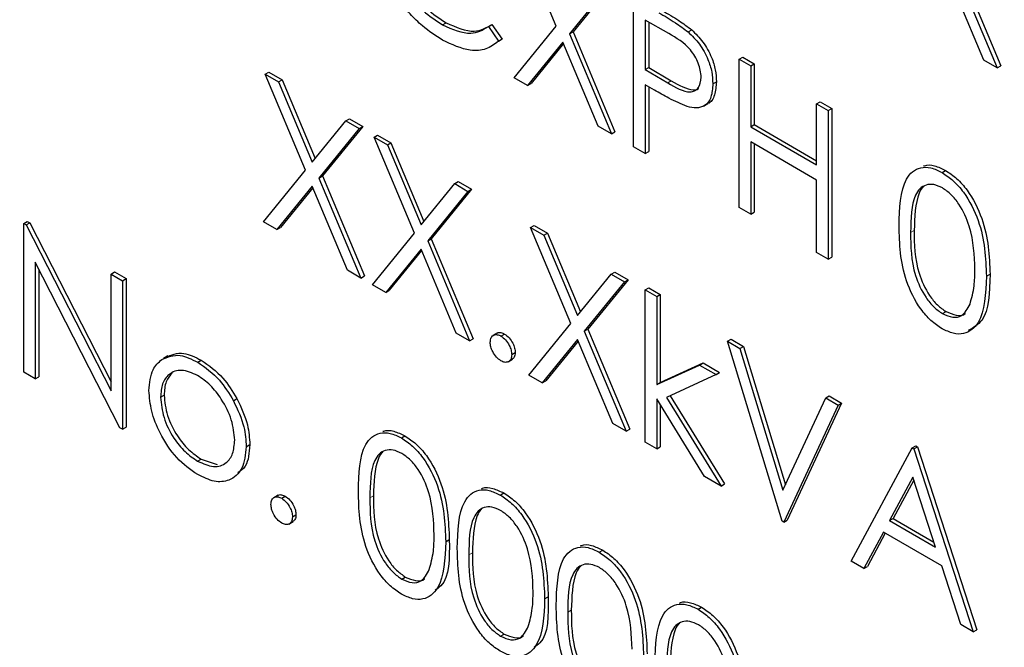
# Paper-space layout 'Blatt4' of a CAD drawing. Header units: millimetres. Extents: x 5 to 418, y 2 to 292.
# Tile 25 of 75: x 91.41 to 95.31, y 195.21 to 197.69. Entities that reach past the tile are written whole.
import ezdxf

# ---------------------------------------------------------------- set-up
doc = ezdxf.new("R2010")
doc.units = ezdxf.units.MM

psp = doc.layouts.new('Blatt4')

# ---------------------------------------------------------------- linework, layer by layer
at = {"color": 7, "linetype": 'Continuous', "lineweight": 25}
for p, q in [((93.5378, 197.6648), (93.3781, 198.045)), ((95.1179, 197.8958), (95.284, 197.5)), ((95.132, 197.9039), (95.2982, 197.5082)), ((95.2313, 197.5305), (95.0915, 197.8635)), ((93.7502, 197.8303), (93.5905, 197.6343)), ((93.7643, 197.8384), (93.6047, 197.6425)), ((93.8448, 197.1877), (93.8448, 197.7756)), ((93.0878, 197.67), (93.1019, 197.6781)), ((93.2696, 197.663), (93.2837, 197.6712)), ((93.2696, 197.663), (93.3096, 197.6049)), ((93.2837, 197.6712), (93.3237, 197.6131)), ((93.3716, 197.4609), (93.5378, 197.6648)), ((93.9836, 197.6352), (93.8905, 197.689)), ((93.8905, 197.689), (93.8905, 197.493)), ((93.9046, 197.6808), (93.9046, 197.5012)), ((93.3237, 197.6131), (93.3093, 197.6044)), ((93.3096, 197.6049), (93.3237, 197.6131)), ((93.5905, 197.6343), (93.6047, 197.6425)), ((93.5905, 197.6343), (93.7567, 197.2386)), ((93.6047, 197.6425), (93.7708, 197.2468)), ((94.0606, 197.6422), (94.0747, 197.6504)), ((93.5641, 197.602), (93.4243, 197.4305)), ((93.5667, 197.596), (93.4385, 197.4386)), ((93.704, 197.269), (93.5641, 197.602)), ((94.2625, 197.5345), (94.2767, 197.5426)), ((94.2625, 197.5345), (94.3082, 197.5081)), ((94.2625, 196.9466), (94.2625, 197.5345)), ((94.2767, 197.5426), (94.3224, 197.5163)), ((93.8905, 197.493), (93.9046, 197.5012)), ((93.9046, 197.5012), (93.9938, 197.4484)), ((94.3082, 197.5081), (94.3224, 197.5163)), ((94.3082, 197.5081), (94.3082, 197.2669)), ((94.3224, 197.5163), (94.3224, 197.2751)), ((95.284, 197.5), (95.2313, 197.5305)), ((95.284, 197.5), (95.2982, 197.5082)), ((92.386, 197.4746), (92.4001, 197.4828)), ((92.386, 197.4746), (92.4387, 197.4442)), ((92.5457, 197.0944), (92.386, 197.4746)), ((92.4001, 197.4828), (92.4529, 197.4524)), ((93.4243, 197.4305), (93.3716, 197.4609)), ((93.8905, 197.493), (93.9796, 197.4402)), ((92.4387, 197.4442), (92.4529, 197.4524)), ((92.4387, 197.4442), (92.572, 197.1268)), ((92.4529, 197.4524), (92.5836, 197.141)), ((93.4243, 197.4305), (93.4385, 197.4386)), ((93.9269, 197.4117), (93.8905, 197.4327)), ((93.8905, 197.4327), (93.8905, 197.1613)), ((93.9046, 197.4245), (93.9046, 197.1695)), ((94.1581, 197.4371), (94.1722, 197.4452)), ((94.1208, 197.3481), (94.1385, 197.3583)), ((94.5693, 197.3574), (94.5835, 197.3655)), ((94.5693, 197.3574), (94.615, 197.331)), ((94.5693, 197.1162), (94.5693, 197.3574)), ((94.5835, 197.3655), (94.6291, 197.3392)), ((94.615, 197.331), (94.6291, 197.3392)), ((94.6291, 197.3392), (94.6291, 196.7513)), ((94.615, 197.331), (94.615, 196.7431)), ((92.572, 197.1268), (92.7053, 197.2903)), ((92.7722, 197.268), (92.6126, 197.0721)), ((92.7053, 197.2903), (92.7194, 197.2985)), ((92.7053, 197.2903), (92.758, 197.2599)), ((92.7194, 197.2985), (92.7722, 197.268)), ((92.758, 197.2599), (92.7722, 197.268)), ((93.7567, 197.2386), (93.704, 197.269)), ((94.3082, 197.2669), (94.3224, 197.2751)), ((94.3082, 197.2669), (94.5693, 197.1162)), ((94.3224, 197.2751), (94.5693, 197.1325)), ((92.758, 197.2599), (92.5984, 197.0639)), ((92.8168, 197.2259), (92.8309, 197.2341)), ((92.8168, 197.2259), (92.8695, 197.1955)), ((92.9765, 196.8457), (92.8168, 197.2259)), ((92.8309, 197.2341), (92.8836, 197.2037)), ((93.7567, 197.2386), (93.7708, 197.2468)), ((92.8695, 197.1955), (92.8836, 197.2037)), ((92.8695, 197.1955), (93.0028, 196.8781)), ((92.8836, 197.2037), (93.0144, 196.8923)), ((93.8905, 197.1613), (93.8448, 197.1877)), ((94.5693, 197.0559), (94.3082, 197.2066)), ((94.3082, 197.2066), (94.3082, 196.9202)), ((94.3224, 197.1984), (94.3224, 196.9284)), ((93.8905, 197.1613), (93.9046, 197.1695)), ((92.3795, 196.8905), (92.5457, 197.0944)), ((92.5984, 197.0639), (92.6126, 197.0721)), ((92.6126, 197.0721), (92.7787, 196.6763)), ((95.0659, 197.0858), (95.08, 197.094)), ((92.572, 197.0316), (92.4322, 196.8601)), ((92.7118, 196.6986), (92.572, 197.0316)), ((92.5984, 197.0639), (92.7646, 196.6682)), ((93.0028, 196.8781), (93.1361, 197.0416)), ((93.1361, 197.0416), (93.1502, 197.0498)), ((93.1361, 197.0416), (93.1888, 197.0112)), ((93.1502, 197.0498), (93.203, 197.0193)), ((94.5693, 196.7695), (94.5693, 197.0559)), ((92.5746, 197.0255), (92.4463, 196.8682)), ((93.1888, 197.0112), (93.0292, 196.8152)), ((93.203, 197.0193), (93.0434, 196.8234)), ((93.1888, 197.0112), (93.203, 197.0193)), ((94.3082, 196.9202), (94.2625, 196.9466)), ((94.3082, 196.9202), (94.3224, 196.9284)), ((91.4298, 196.8835), (91.4439, 196.8917)), ((91.4298, 196.2956), (91.4298, 196.8835)), ((91.4298, 196.8835), (91.4393, 196.878)), ((91.4393, 196.878), (91.4535, 196.8861)), ((91.4393, 196.878), (91.7757, 196.2211)), ((91.4439, 196.8917), (91.4535, 196.8861)), ((91.4535, 196.8861), (91.7757, 196.2569)), ((92.4322, 196.8601), (92.3795, 196.8905)), ((93.4369, 196.868), (93.451, 196.8761)), ((93.451, 196.8761), (93.5037, 196.8457)), ((92.4322, 196.8601), (92.4463, 196.8682)), ((92.8102, 196.6418), (92.9765, 196.8457)), ((93.4369, 196.868), (93.4896, 196.8375)), ((93.5966, 196.4877), (93.4369, 196.868)), ((93.4896, 196.8375), (93.5037, 196.8457)), ((93.4896, 196.8375), (93.6229, 196.5201)), ((93.5037, 196.8457), (93.6345, 196.5343)), ((93.0292, 196.8152), (93.0434, 196.8234)), ((93.0292, 196.8152), (93.1953, 196.4195)), ((93.0434, 196.8234), (93.2095, 196.4277)), ((93.0028, 196.7829), (92.863, 196.6114)), ((93.0053, 196.7768), (92.8771, 196.6195)), ((93.1426, 196.4499), (93.0028, 196.7829)), ((94.615, 196.7431), (94.5693, 196.7695)), ((91.811, 196.0755), (91.4754, 196.7309)), ((91.4754, 196.7309), (91.4754, 196.2692)), ((94.615, 196.7431), (94.6291, 196.7513)), ((91.4896, 196.7032), (91.4896, 196.2774)), ((91.7757, 196.6838), (91.7898, 196.692)), ((91.7757, 196.6838), (91.8214, 196.6574)), ((91.7757, 196.2211), (91.7757, 196.6838)), ((91.7898, 196.692), (91.8355, 196.6656)), ((92.7646, 196.6682), (92.7118, 196.6986)), ((93.6229, 196.5201), (93.7562, 196.6836)), ((93.7562, 196.6836), (93.7703, 196.6918)), ((93.7562, 196.6836), (93.8089, 196.6532)), ((93.7703, 196.6918), (93.823, 196.6614)), ((95.2416, 196.6751), (95.2558, 196.6832)), ((91.8214, 196.6574), (91.8355, 196.6656)), ((91.8214, 196.6574), (91.8214, 196.0695)), ((91.8355, 196.6656), (91.8355, 196.0777)), ((92.7646, 196.6682), (92.7787, 196.6763)), ((92.863, 196.6114), (92.8102, 196.6418)), ((93.8089, 196.6532), (93.6493, 196.4573)), ((93.823, 196.6614), (93.6634, 196.4654)), ((93.8089, 196.6532), (93.823, 196.6614)), ((92.863, 196.6114), (92.8771, 196.6195)), ((93.8905, 196.6212), (93.9046, 196.6293)), ((93.8905, 196.6212), (93.9362, 196.5948)), ((93.8905, 196.0182), (93.8905, 196.6212)), ((93.9046, 196.6293), (93.9503, 196.603)), ((93.9362, 196.5948), (93.9503, 196.603)), ((93.9503, 196.603), (93.9503, 196.2544)), ((93.9362, 196.5948), (93.9362, 196.2462)), ((95.0674, 196.5271), (95.0816, 196.5353)), ((93.4303, 196.2838), (93.5966, 196.4877)), ((93.1953, 196.4195), (93.1426, 196.4499)), ((93.3053, 196.4506), (93.2876, 196.4404)), ((93.3194, 196.4383), (93.3335, 196.4465)), ((93.6493, 196.4573), (93.6634, 196.4654)), ((93.6493, 196.4573), (93.8154, 196.0615)), ((93.6634, 196.4654), (93.8296, 196.0697)), ((93.1953, 196.4195), (93.2095, 196.4277)), ((93.6229, 196.4249), (93.4831, 196.2534)), ((93.6254, 196.4189), (93.4972, 196.2616)), ((93.7627, 196.092), (93.6229, 196.4249)), ((94.2168, 196.4177), (94.231, 196.4259)), ((94.2168, 196.4177), (94.2658, 196.3894)), ((94.4322, 195.7054), (94.2168, 196.4177)), ((94.231, 196.4259), (94.2799, 196.3976)), ((93.3618, 196.3649), (93.3759, 196.373)), ((94.2658, 196.3894), (94.2799, 196.3976)), ((94.2658, 196.3894), (94.4355, 195.8282)), ((94.2799, 196.3976), (94.4456, 195.8498)), ((92.001, 196.3601), (91.9833, 196.3498)), ((92.1186, 196.3351), (92.1327, 196.3433)), ((93.3474, 196.3363), (93.3651, 196.3465)), ((93.9503, 196.2544), (94.1196, 196.3319)), ((94.1055, 196.3237), (94.1196, 196.3319)), ((94.1196, 196.3319), (94.1853, 196.294)), ((91.4754, 196.2692), (91.4298, 196.2956)), ((93.9362, 196.2462), (94.1055, 196.3237)), ((94.1055, 196.3237), (94.1712, 196.2858)), ((94.1712, 196.2858), (94.1853, 196.294)), ((91.4754, 196.2692), (91.4896, 196.2774)), ((93.4831, 196.2534), (93.4303, 196.2838)), ((93.4831, 196.2534), (93.4972, 196.2616)), ((93.9362, 196.2462), (93.9503, 196.2544)), ((94.1712, 196.2858), (93.9747, 196.1957)), ((91.9715, 196.1961), (91.9857, 196.2043)), ((92.2599, 196.1827), (92.2741, 196.1909)), ((94.1252, 195.8827), (93.9362, 196.1898)), ((93.9362, 196.1898), (93.9362, 195.9918)), ((93.9747, 196.1957), (94.1907, 195.8449)), ((93.9897, 196.2025), (94.2049, 195.853)), ((94.4355, 195.8282), (94.6052, 196.1935)), ((94.6683, 196.1734), (94.4529, 195.7098)), ((94.6052, 196.1935), (94.6194, 196.2017)), ((94.6052, 196.1935), (94.6542, 196.1652)), ((94.6194, 196.2017), (94.6683, 196.1734)), ((94.6542, 196.1652), (94.6683, 196.1734)), ((93.9503, 196.1668), (93.9503, 196)), ((94.6542, 196.1652), (94.4388, 195.7017)), ((93.8154, 196.0615), (93.7627, 196.092)), ((91.8214, 196.0695), (91.811, 196.0755)), ((91.8214, 196.0695), (91.8355, 196.0777)), ((93.8154, 196.0615), (93.8296, 196.0697)), ((92.925, 196.0354), (92.9391, 196.0436)), ((93.9362, 195.9918), (93.8905, 196.0182)), ((92.3109, 196.0005), (92.3251, 196.0087)), ((93.9362, 195.9918), (93.9503, 196)), ((94.7064, 195.5472), (94.9479, 195.9957)), ((94.9479, 195.9957), (94.962, 196.0038)), ((94.9479, 195.9957), (94.9544, 195.9919)), ((94.9544, 195.9919), (94.9686, 196.0001)), ((94.9544, 195.9919), (95.1894, 195.2684)), ((94.962, 196.0038), (94.9686, 196.0001)), ((94.9686, 196.0001), (95.2035, 195.2765)), ((92.1184, 195.9433), (92.1325, 195.9514)), ((92.1325, 195.9514), (92.1952, 195.9304)), ((94.1907, 195.8449), (94.1252, 195.8827)), ((94.9506, 195.8795), (94.8584, 195.7081)), ((94.9543, 195.8682), (94.8726, 195.7163)), ((95.0404, 195.6031), (94.9506, 195.8795)), ((94.1907, 195.8449), (94.2049, 195.853)), ((92.4372, 195.8086), (92.4195, 195.7984)), ((92.4513, 195.7963), (92.4654, 195.8045)), ((93.3166, 195.8093), (93.3308, 195.8175)), ((92.4793, 195.6943), (92.4969, 195.7045)), ((92.4937, 195.7228), (92.5078, 195.731)), ((94.4388, 195.7017), (94.4322, 195.7054)), ((94.4388, 195.7017), (94.4529, 195.7098)), ((94.8584, 195.7081), (94.8726, 195.7163)), ((94.8584, 195.7081), (95.0404, 195.6031)), ((94.8726, 195.7163), (95.0339, 195.6232)), ((93.1007, 195.6247), (93.1148, 195.6328)), ((94.8337, 195.6621), (94.7563, 195.5184)), ((94.8411, 195.6578), (94.7704, 195.5266)), ((95.0645, 195.5289), (94.8337, 195.6621)), ((93.7082, 195.5832), (93.7224, 195.5914)), ((94.7563, 195.5184), (94.7064, 195.5472)), ((94.7563, 195.5184), (94.7704, 195.5266)), ((95.1397, 195.297), (95.0645, 195.5289)), ((92.9265, 195.4767), (92.9407, 195.4849)), ((93.4923, 195.3986), (93.5065, 195.4068)), ((94.0999, 195.3571), (94.114, 195.3653)), ((95.1894, 195.2684), (95.1397, 195.297)), ((95.1894, 195.2684), (95.2035, 195.2765)), ((93.3181, 195.2507), (93.3323, 195.2588))]:
    psp.add_line(p, q, dxfattribs=at)
at = {"color": 7, "linetype": 'Continuous', "lineweight": 18}
for p, q in [((93.9796, 197.4402), (93.9938, 197.4484)), ((94.9414, 196.8486), (94.9555, 196.8568)), ((92.8005, 195.7983), (92.8146, 195.8064)), ((93.1921, 195.5722), (93.2062, 195.5803)), ((93.5837, 195.3461), (93.5979, 195.3543))]:
    psp.add_line(p, q, dxfattribs=at)
for centre, major_axis, ratio, start_param, end_param in [((365.4312, 366.6879), (379.9846, 5.8274), 0.587244, 3.834585, 4.001386), ((365.4312, 355.2005), (379.9866, -5.634), 0.567146, 3.873355, 3.997444)]:
    psp.add_ellipse(centre, major_axis=major_axis, ratio=ratio, start_param=start_param, end_param=end_param, dxfattribs=at)
at = {"color": 7, "linetype": 'Continuous', "lineweight": 25}
for points, knots in [([(80.7494, 215.0294), (81.5576, 214.5051), (83.9014, 212.9848), (87.8525, 210.5044), (92.6317, 207.6048), (97.5029, 204.7552), (102.4626, 201.9553), (107.5106, 199.2071), (111.3984, 197.1627), (113.6013, 196.0337), (114.0739, 195.7914)], [0, 0, 0, 0, 0.0774167, 0.2244859, 0.3715556, 0.5186246, 0.6656928, 0.8127599, 0.959826, 1, 1, 1, 1]), ([(92.8592, 198.0501), (92.8631, 198.0098), (92.8708, 197.9293), (92.9346, 197.8105), (93.0103, 197.721), (93.0619, 197.687), (93.0878, 197.67)], [0, 0, 0, 0, 0.279434, 0.558921, 0.779283, 1, 1, 1, 1]), ([(92.8733, 198.0582), (92.8772, 198.018), (92.885, 197.9374), (92.9488, 197.8186), (93.0244, 197.7291), (93.0761, 197.6952), (93.1019, 197.6781)], [0, 0, 0, 0, 0.279434, 0.558921, 0.779283, 1, 1, 1, 1]), ([(93.0881, 197.6095), (93.0613, 197.6267), (93.0171, 197.655), (92.9591, 197.7127), (92.9141, 197.7695), (92.8901, 197.8122), (92.8781, 197.8335)], [0, 0, 0, 0, 0.339838, 0.559927, 0.779959, 1, 1, 1, 1]), ([(93.9446, 197.718), (93.9664, 197.7055), (94.0053, 197.6832), (94.0437, 197.6547), (94.0606, 197.6422)], [0, 0, 0, 0, 0.560314, 1, 1, 1, 1]), ([(93.9588, 197.7262), (93.9806, 197.7137), (94.0194, 197.6914), (94.0578, 197.6629), (94.0747, 197.6504)], [0, 0, 0, 0, 0.560314, 1, 1, 1, 1]), ([(93.0878, 197.67), (93.1271, 197.6528), (93.1976, 197.6221), (93.2475, 197.6505), (93.2696, 197.663)], [0, 0, 0, 0, 0.558772, 1, 1, 1, 1]), ([(93.1019, 197.6781), (93.1413, 197.661), (93.2117, 197.6302), (93.2617, 197.6586), (93.2837, 197.6712)], [0, 0, 0, 0, 0.558772, 1, 1, 1, 1]), ([(94.1124, 197.4632), (94.1101, 197.4814), (94.1066, 197.5088), (94.0879, 197.5461), (94.0519, 197.5967), (94.0139, 197.6181), (93.9836, 197.6352)], [0, 0, 0, 0, 0.248969, 0.374729, 0.500383, 1, 1, 1, 1]), ([(94.0606, 197.6422), (94.0761, 197.6268), (94.107, 197.5961), (94.139, 197.5379), (94.1559, 197.483), (94.1574, 197.4524), (94.1581, 197.4371)], [0, 0, 0, 0, 0.279705, 0.559381, 0.779509, 1, 1, 1, 1]), ([(94.0747, 197.6504), (94.0902, 197.635), (94.1211, 197.6043), (94.1531, 197.546), (94.17, 197.4911), (94.1715, 197.4605), (94.1722, 197.4452)], [0, 0, 0, 0, 0.279705, 0.559381, 0.779509, 1, 1, 1, 1]), ([(93.3096, 197.6049), (93.2939, 197.5932), (93.2625, 197.5698), (93.187, 197.5635), (93.1256, 197.5921), (93.0881, 197.6095)], [0, 0, 0, 0, 0.28041, 0.560795, 1, 1, 1, 1]), ([(93.9796, 197.4402), (94.0106, 197.4222), (94.0495, 197.3996), (94.087, 197.4074), (94.1066, 197.4231), (94.1101, 197.4472), (94.1124, 197.4632)], [0, 0, 0, 0, 0.499721, 0.62535, 0.751083, 1, 1, 1, 1]), ([(93.9938, 197.4484), (94.0242, 197.4313), (94.0622, 197.4099), (94.0963, 197.4132), (94.1015, 197.4176), (94.102, 197.4181)], [0, 0, 0, 0, 0.782951, 0.979784, 1, 1, 1, 1]), ([(94.1581, 197.4371), (94.1569, 197.4184), (94.1545, 197.3811), (94.129, 197.3486), (94.0943, 197.3382), (94.0691, 197.3437), (94.0565, 197.3465)], [0, 0, 0, 0, 0.280099, 0.559324, 0.779458, 1, 1, 1, 1]), ([(94.1722, 197.4452), (94.1708, 197.427), (94.168, 197.3906), (94.1513, 197.362), (94.1372, 197.3581), (94.1364, 197.3579)], [0, 0, 0, 0, 0.486653, 0.971789, 1, 1, 1, 1]), ([(94.0565, 197.3465), (94.0324, 197.3569), (93.9894, 197.3755), (93.946, 197.4006), (93.9269, 197.4117)], [0, 0, 0, 0, 0.559694, 1, 1, 1, 1]), ([(94.8957, 196.8748), (94.8976, 196.9439), (94.9001, 197.0303), (94.9476, 197.0912), (94.9806, 197.1072), (95.0212, 197.1074), (95.051, 197.093), (95.0659, 197.0858)], [0, 0, 0, 0, 0.498702, 0.6241765, 0.7494675, 0.8747453, 1, 1, 1, 1]), ([(94.992, 197.1108), (94.9933, 197.1115), (95.0054, 197.1177), (95.0359, 197.1146), (95.0653, 197.1009), (95.08, 197.094)], [0, 0, 0, 0, 0.057969, 0.529028, 1, 1, 1, 1]), ([(95.0659, 197.0858), (95.0809, 197.0758), (95.1108, 197.0557), (95.1655, 196.9935), (95.2343, 196.8557), (95.2387, 196.7473), (95.2416, 196.6751)], [0, 0, 0, 0, 0.1256, 0.251197, 0.500581, 1, 1, 1, 1]), ([(95.08, 197.094), (95.095, 197.0839), (95.125, 197.0638), (95.1796, 197.0016), (95.2484, 196.8638), (95.2528, 196.7555), (95.2558, 196.6832)], [0, 0, 0, 0, 0.1256, 0.251197, 0.500581, 1, 1, 1, 1]), ([(95.0674, 197.0246), (95.0557, 197.03), (95.0324, 197.0408), (95.0014, 197.038), (94.9767, 197.0233), (94.943, 196.9712), (94.9421, 196.9031), (94.9414, 196.8486)], [0, 0, 0, 0, 0.125139, 0.250418, 0.375519, 0.500847, 1, 1, 1, 1]), ([(94.9927, 197.0299), (94.9926, 197.0298), (94.9842, 197.0249), (94.9594, 196.9758), (94.9572, 196.9097), (94.9555, 196.8568)], [0, 0, 0, 0, 0.004517, 0.204302, 1, 1, 1, 1]), ([(95.1959, 196.7017), (95.194, 196.7574), (95.1912, 196.8408), (95.1436, 196.9491), (95.1024, 197.0002), (95.0791, 197.0165), (95.0674, 197.0246)], [0, 0, 0, 0, 0.500072, 0.749021, 0.874598, 1, 1, 1, 1]), ([(95.0659, 196.4677), (95.051, 196.4777), (95.0213, 196.4977), (94.9672, 196.5596), (94.9004, 196.697), (94.8976, 196.8036), (94.8957, 196.8748)], [0, 0, 0, 0, 0.125551, 0.25109, 0.50025, 1, 1, 1, 1]), ([(94.9414, 196.8486), (94.9417, 196.7935), (94.9423, 196.7109), (94.9912, 196.6024), (95.0325, 196.5517), (95.0558, 196.5353), (95.0674, 196.5271)], [0, 0, 0, 0, 0.500291, 0.749086, 0.874606, 1, 1, 1, 1]), ([(94.9555, 196.8568), (94.9559, 196.8016), (94.9564, 196.719), (95.0053, 196.6106), (95.0466, 196.5598), (95.0699, 196.5435), (95.0816, 196.5353)], [0, 0, 0, 0, 0.500291, 0.749086, 0.874606, 1, 1, 1, 1]), ([(95.2558, 196.6832), (95.2543, 196.6115), (95.2521, 196.5071), (95.1894, 196.4715), (95.1698, 196.4603)], [0, 0, 0, 0, 0.68684, 1, 1, 1, 1]), ([(95.1766, 196.565), (95.1831, 196.5884), (95.1947, 196.6301), (95.1956, 196.6798), (95.1959, 196.7017)], [0, 0, 0, 0, 0.559599, 1, 1, 1, 1]), ([(95.2416, 196.6751), (95.2388, 196.6062), (95.2345, 196.5028), (95.1653, 196.4453), (95.1108, 196.446), (95.0809, 196.4605), (95.0659, 196.4677)], [0, 0, 0, 0, 0.499407, 0.748743, 0.874372, 1, 1, 1, 1]), ([(95.0674, 196.5271), (95.0813, 196.5211), (95.1091, 196.5091), (95.1521, 196.5179), (95.1673, 196.5471), (95.1766, 196.565)], [0, 0, 0, 0, 0.280257, 0.560781, 1, 1, 1, 1]), ([(95.0816, 196.5353), (95.0951, 196.5298), (95.1223, 196.5188), (95.1502, 196.5187), (95.1575, 196.5287), (95.1577, 196.529)], [0, 0, 0, 0, 0.492383, 0.985234, 1, 1, 1, 1]), ([(93.2769, 196.4138), (93.2777, 196.4206), (93.2792, 196.4342), (93.2907, 196.4436), (93.3046, 196.4454), (93.3144, 196.4407), (93.3194, 196.4383)], [0, 0, 0, 0, 0.279576, 0.559284, 0.779552, 1, 1, 1, 1]), ([(93.304, 196.4488), (93.3048, 196.4496), (93.3084, 196.4533), (93.319, 196.4532), (93.3287, 196.4487), (93.3335, 196.4465)], [0, 0, 0, 0, 0.116538, 0.55809, 1, 1, 1, 1]), ([(93.3335, 196.4465), (93.3398, 196.4421), (93.3523, 196.4332), (93.3661, 196.4118), (93.3748, 196.3908), (93.3755, 196.3789), (93.3759, 196.373)], [0, 0, 0, 0, 0.279602, 0.559212, 0.779475, 1, 1, 1, 1]), ([(93.3194, 196.3404), (93.3131, 196.3448), (93.3006, 196.3538), (93.2868, 196.3751), (93.2783, 196.396), (93.2774, 196.4079), (93.2769, 196.4138)], [0, 0, 0, 0, 0.279581, 0.559143, 0.779575, 1, 1, 1, 1]), ([(93.3194, 196.4383), (93.3256, 196.4339), (93.3382, 196.425), (93.3519, 196.4036), (93.3606, 196.3826), (93.3614, 196.3708), (93.3618, 196.3649)], [0, 0, 0, 0, 0.279602, 0.559212, 0.779475, 1, 1, 1, 1]), ([(91.9768, 196.3458), (91.9998, 196.3556), (92.0409, 196.373), (92.0948, 196.3467), (92.1186, 196.3351)], [0, 0, 0, 0, 0.55888, 1, 1, 1, 1]), ([(91.991, 196.354), (92.0139, 196.3637), (92.0551, 196.3812), (92.109, 196.3549), (92.1327, 196.3433)], [0, 0, 0, 0, 0.55888, 1, 1, 1, 1]), ([(93.3618, 196.3649), (93.3611, 196.3581), (93.3596, 196.3445), (93.348, 196.3352), (93.3341, 196.3334), (93.3243, 196.338), (93.3194, 196.3404)], [0, 0, 0, 0, 0.279469, 0.559358, 0.779674, 1, 1, 1, 1]), ([(93.3759, 196.373), (93.3753, 196.366), (93.3742, 196.3534), (93.3663, 196.3484), (93.3628, 196.3462)], [0, 0, 0, 0, 0.554441, 1, 1, 1, 1]), ([(91.9258, 196.2228), (91.9285, 196.253), (91.9333, 196.3068), (91.9635, 196.3339), (91.9768, 196.3458)], [0, 0, 0, 0, 0.559285, 1, 1, 1, 1]), ([(92.1186, 196.3351), (92.1488, 196.314), (92.2028, 196.2764), (92.2424, 196.2114), (92.2599, 196.1827)], [0, 0, 0, 0, 0.559182, 1, 1, 1, 1]), ([(92.1327, 196.3433), (92.1629, 196.3222), (92.2169, 196.2845), (92.2566, 196.2195), (92.2741, 196.1909)], [0, 0, 0, 0, 0.559182, 1, 1, 1, 1]), ([(92.1184, 196.2825), (92.0966, 196.2919), (92.0531, 196.3109), (92.0055, 196.2915), (91.9759, 196.2528), (91.973, 196.215), (91.9715, 196.1961)], [0, 0, 0, 0, 0.279484, 0.559256, 0.779547, 1, 1, 1, 1]), ([(92.0181, 196.2922), (92.0087, 196.2819), (91.9894, 196.2609), (91.9869, 196.2234), (91.9857, 196.2043)], [0, 0, 0, 0, 0.4892821, 1, 1, 1, 1]), ([(92.2652, 196.0266), (92.2627, 196.0531), (92.2577, 196.1063), (92.2175, 196.1848), (92.1696, 196.2474), (92.1355, 196.2708), (92.1184, 196.2825)], [0, 0, 0, 0, 0.279586, 0.559398, 0.779653, 1, 1, 1, 1]), ([(92.1186, 195.8904), (92.0901, 195.9102), (92.0331, 195.9497), (91.9704, 196.0469), (91.932, 196.142), (91.9279, 196.1959), (91.9258, 196.2228)], [0, 0, 0, 0, 0.279776, 0.559179, 0.779592, 1, 1, 1, 1]), ([(91.9715, 196.1961), (91.9742, 196.1697), (91.9797, 196.1169), (92.0185, 196.0382), (92.0676, 195.9778), (92.1014, 195.9548), (92.1184, 195.9433)], [0, 0, 0, 0, 0.279618, 0.559167, 0.779512, 1, 1, 1, 1]), ([(91.9857, 196.2043), (91.9884, 196.1779), (91.9938, 196.1251), (92.0327, 196.0463), (92.0817, 195.986), (92.1156, 195.963), (92.1325, 195.9514)], [0, 0, 0, 0, 0.279618, 0.559167, 0.779512, 1, 1, 1, 1]), ([(92.2599, 196.1827), (92.2764, 196.1476), (92.3058, 196.0849), (92.3093, 196.0263), (92.3109, 196.0005)], [0, 0, 0, 0, 0.559216, 1, 1, 1, 1]), ([(92.2741, 196.1909), (92.2905, 196.1558), (92.3199, 196.0931), (92.3235, 196.0345), (92.3251, 196.0087)], [0, 0, 0, 0, 0.559216, 1, 1, 1, 1]), ([(92.7548, 195.8244), (92.7567, 195.8935), (92.7592, 195.9799), (92.8066, 196.0408), (92.8397, 196.0568), (92.8803, 196.057), (92.9101, 196.0426), (92.925, 196.0354)], [0, 0, 0, 0, 0.498702, 0.6241765, 0.7494675, 0.8747453, 1, 1, 1, 1]), ([(92.8511, 196.0604), (92.8524, 196.0611), (92.8645, 196.0673), (92.895, 196.0643), (92.9244, 196.0505), (92.9391, 196.0436)], [0, 0, 0, 0, 0.057969, 0.529028, 1, 1, 1, 1]), ([(92.1184, 195.9433), (92.1399, 195.9337), (92.1831, 195.9144), (92.2318, 195.9311), (92.2603, 195.9708), (92.2636, 196.008), (92.2652, 196.0266)], [0, 0, 0, 0, 0.279745, 0.559113, 0.779606, 1, 1, 1, 1]), ([(92.925, 196.0354), (92.94, 196.0254), (92.9699, 196.0053), (93.0246, 195.9431), (93.0934, 195.8053), (93.0978, 195.6969), (93.1007, 195.6247)], [0, 0, 0, 0, 0.1256, 0.251197, 0.500581, 1, 1, 1, 1]), ([(92.9391, 196.0436), (92.9541, 196.0335), (92.9841, 196.0134), (93.0387, 195.9512), (93.1075, 195.8134), (93.1119, 195.7051), (93.1148, 195.6328)], [0, 0, 0, 0, 0.1256, 0.251197, 0.500581, 1, 1, 1, 1]), ([(92.3109, 196.0005), (92.3074, 195.9699), (92.3004, 195.9086), (92.2491, 195.8648), (92.1855, 195.8577), (92.1409, 195.8795), (92.1186, 195.8904)], [0, 0, 0, 0, 0.279521, 0.559381, 0.779507, 1, 1, 1, 1]), ([(92.3251, 196.0087), (92.3226, 195.9766), (92.3188, 195.9263), (92.289, 195.9051), (92.2782, 195.8975)], [0, 0, 0, 0, 0.638982, 1, 1, 1, 1]), ([(92.9265, 195.9742), (92.9148, 195.9796), (92.8915, 195.9904), (92.8605, 195.9876), (92.8358, 195.9729), (92.8021, 195.9208), (92.8012, 195.8527), (92.8005, 195.7983)], [0, 0, 0, 0, 0.125139, 0.250418, 0.375519, 0.500847, 1, 1, 1, 1]), ([(92.8518, 195.9795), (92.8517, 195.9794), (92.8433, 195.9745), (92.8185, 195.9254), (92.8163, 195.8593), (92.8146, 195.8064)], [0, 0, 0, 0, 0.004517, 0.204302, 1, 1, 1, 1]), ([(93.055, 195.6513), (93.0531, 195.707), (93.0503, 195.7904), (93.0027, 195.8987), (92.9615, 195.9498), (92.9382, 195.9661), (92.9265, 195.9742)], [0, 0, 0, 0, 0.500072, 0.749021, 0.874598, 1, 1, 1, 1]), ([(92.925, 195.4173), (92.9101, 195.4273), (92.8804, 195.4473), (92.8263, 195.5092), (92.7595, 195.6466), (92.7567, 195.7532), (92.7548, 195.8244)], [0, 0, 0, 0, 0.125551, 0.25109, 0.50025, 1, 1, 1, 1]), ([(93.1464, 195.5983), (93.1484, 195.6674), (93.1508, 195.7538), (93.1983, 195.8147), (93.2313, 195.8307), (93.272, 195.8309), (93.3017, 195.8165), (93.3166, 195.8093)], [0, 0, 0, 0, 0.498702, 0.624177, 0.749467, 0.874745, 1, 1, 1, 1]), ([(93.2427, 195.8343), (93.244, 195.835), (93.2562, 195.8412), (93.2866, 195.8382), (93.316, 195.8244), (93.3308, 195.8175)], [0, 0, 0, 0, 0.057969, 0.529028, 1, 1, 1, 1]), ([(92.4088, 195.7718), (92.4096, 195.7786), (92.4111, 195.7922), (92.4226, 195.8016), (92.4365, 195.8034), (92.4463, 195.7987), (92.4513, 195.7963)], [0, 0, 0, 0, 0.279576, 0.559284, 0.779552, 1, 1, 1, 1]), ([(92.4359, 195.8068), (92.4367, 195.8076), (92.4403, 195.8113), (92.4509, 195.8112), (92.4606, 195.8067), (92.4654, 195.8045)], [0, 0, 0, 0, 0.116538, 0.55809, 1, 1, 1, 1]), ([(92.4513, 195.7963), (92.4575, 195.7919), (92.4701, 195.783), (92.4838, 195.7616), (92.4925, 195.7406), (92.4933, 195.7288), (92.4937, 195.7228)], [0, 0, 0, 0, 0.279602, 0.559212, 0.779475, 1, 1, 1, 1]), ([(92.4654, 195.8045), (92.4717, 195.8001), (92.4842, 195.7912), (92.4979, 195.7698), (92.5067, 195.7488), (92.5074, 195.7369), (92.5078, 195.731)], [0, 0, 0, 0, 0.279602, 0.559212, 0.779475, 1, 1, 1, 1]), ([(92.8005, 195.7983), (92.8008, 195.7431), (92.8014, 195.6605), (92.8503, 195.552), (92.8916, 195.5013), (92.9149, 195.4849), (92.9265, 195.4767)], [0, 0, 0, 0, 0.500291, 0.749086, 0.874606, 1, 1, 1, 1]), ([(92.8146, 195.8064), (92.815, 195.7512), (92.8155, 195.6686), (92.8644, 195.5602), (92.9057, 195.5094), (92.929, 195.4931), (92.9407, 195.4849)], [0, 0, 0, 0, 0.500291, 0.749086, 0.874606, 1, 1, 1, 1]), ([(93.3166, 195.8093), (93.3316, 195.7993), (93.3616, 195.7792), (93.4162, 195.717), (93.485, 195.5792), (93.4894, 195.4709), (93.4923, 195.3986)], [0, 0, 0, 0, 0.1256, 0.251197, 0.500581, 1, 1, 1, 1]), ([(93.3308, 195.8175), (93.3457, 195.8074), (93.3757, 195.7874), (93.4303, 195.7251), (93.4991, 195.5873), (93.5035, 195.479), (93.5065, 195.4068)], [0, 0, 0, 0, 0.1256, 0.251197, 0.500581, 1, 1, 1, 1]), ([(92.4513, 195.6983), (92.445, 195.7028), (92.4325, 195.7118), (92.4187, 195.7331), (92.4102, 195.754), (92.4093, 195.7659), (92.4088, 195.7718)], [0, 0, 0, 0, 0.279581, 0.559143, 0.779575, 1, 1, 1, 1]), ([(93.3181, 195.7481), (93.3065, 195.7535), (93.2831, 195.7643), (93.2522, 195.7615), (93.2275, 195.7469), (93.1938, 195.6947), (93.1928, 195.6266), (93.1921, 195.5722)], [0, 0, 0, 0, 0.125139, 0.250418, 0.375519, 0.500847, 1, 1, 1, 1]), ([(93.2435, 195.7535), (93.2433, 195.7533), (93.2349, 195.7484), (93.2101, 195.6994), (93.208, 195.6332), (93.2062, 195.5803)], [0, 0, 0, 0, 0.004517, 0.204302, 1, 1, 1, 1]), ([(93.4466, 195.4252), (93.4448, 195.4809), (93.4419, 195.5643), (93.3943, 195.6726), (93.3531, 195.7237), (93.3298, 195.74), (93.3181, 195.7481)], [0, 0, 0, 0, 0.500072, 0.749021, 0.874598, 1, 1, 1, 1]), ([(92.4937, 195.7228), (92.4929, 195.7161), (92.4915, 195.7025), (92.4799, 195.6932), (92.466, 195.6914), (92.4562, 195.696), (92.4513, 195.6983)], [0, 0, 0, 0, 0.279469, 0.559358, 0.779674, 1, 1, 1, 1]), ([(92.5078, 195.731), (92.5072, 195.724), (92.5061, 195.7114), (92.4982, 195.7064), (92.4947, 195.7042)], [0, 0, 0, 0, 0.5544413, 1, 1, 1, 1]), ([(93.1007, 195.6247), (93.0979, 195.5558), (93.0936, 195.4524), (93.0244, 195.3949), (92.9699, 195.3956), (92.94, 195.4101), (92.925, 195.4173)], [0, 0, 0, 0, 0.499407, 0.748743, 0.874372, 1, 1, 1, 1]), ([(93.0357, 195.5146), (93.0422, 195.538), (93.0538, 195.5797), (93.0546, 195.6294), (93.055, 195.6513)], [0, 0, 0, 0, 0.559599, 1, 1, 1, 1]), ([(93.1148, 195.6328), (93.1155, 195.5588), (93.1162, 195.4704), (93.0673, 195.4383), (93.0594, 195.4331)], [0, 0, 0, 0, 0.83825, 1, 1, 1, 1]), ([(93.3166, 195.1913), (93.3018, 195.2012), (93.272, 195.2212), (93.218, 195.2832), (93.1511, 195.4205), (93.1483, 195.5272), (93.1464, 195.5983)], [0, 0, 0, 0, 0.1255507, 0.25109, 0.5002501, 1, 1, 1, 1]), ([(93.538, 195.3722), (93.54, 195.4413), (93.5425, 195.5277), (93.5899, 195.5886), (93.623, 195.6047), (93.6636, 195.6048), (93.6934, 195.5904), (93.7082, 195.5832)], [0, 0, 0, 0, 0.498702, 0.624177, 0.749467, 0.874745, 1, 1, 1, 1]), ([(93.6343, 195.6082), (93.6357, 195.6089), (93.6478, 195.6151), (93.6782, 195.6121), (93.7077, 195.5983), (93.7224, 195.5914)], [0, 0, 0, 0, 0.057969, 0.529028, 1, 1, 1, 1]), ([(93.7224, 195.5914), (93.7374, 195.5814), (93.7673, 195.5613), (93.822, 195.4991), (93.8908, 195.3613), (93.8952, 195.2529), (93.8981, 195.1807)], [0, 0, 0, 0, 0.1256, 0.251197, 0.500581, 1, 1, 1, 1]), ([(93.1921, 195.5722), (93.1925, 195.517), (93.193, 195.4344), (93.2419, 195.3259), (93.2832, 195.2752), (93.3065, 195.2588), (93.3181, 195.2507)], [0, 0, 0, 0, 0.500291, 0.749086, 0.874606, 1, 1, 1, 1]), ([(93.2062, 195.5803), (93.2066, 195.5252), (93.2072, 195.4425), (93.2561, 195.3341), (93.2973, 195.2833), (93.3206, 195.267), (93.3323, 195.2588)], [0, 0, 0, 0, 0.500291, 0.749086, 0.874606, 1, 1, 1, 1]), ([(93.7082, 195.5832), (93.7232, 195.5732), (93.7532, 195.5531), (93.8078, 195.4909), (93.8766, 195.3531), (93.881, 195.2448), (93.884, 195.1725)], [0, 0, 0, 0, 0.1256, 0.251197, 0.500581, 1, 1, 1, 1]), ([(92.9265, 195.4767), (92.9404, 195.4707), (92.9682, 195.4587), (93.0112, 195.4675), (93.0264, 195.4967), (93.0357, 195.5146)], [0, 0, 0, 0, 0.280257, 0.560781, 1, 1, 1, 1]), ([(93.7098, 195.522), (93.6981, 195.5274), (93.6747, 195.5382), (93.6438, 195.5354), (93.6191, 195.5208), (93.5854, 195.4686), (93.5845, 195.4005), (93.5837, 195.3461)], [0, 0, 0, 0, 0.125139, 0.250418, 0.375519, 0.500847, 1, 1, 1, 1]), ([(93.6351, 195.5274), (93.6349, 195.5273), (93.6265, 195.5223), (93.6017, 195.4733), (93.5996, 195.4071), (93.5979, 195.3543)], [0, 0, 0, 0, 0.004517, 0.204302, 1, 1, 1, 1]), ([(93.8383, 195.1991), (93.8364, 195.2548), (93.8336, 195.3382), (93.7859, 195.4465), (93.7447, 195.4976), (93.7214, 195.5139), (93.7098, 195.522)], [0, 0, 0, 0, 0.500072, 0.749021, 0.874598, 1, 1, 1, 1]), ([(92.9407, 195.4849), (92.9542, 195.4794), (92.9814, 195.4684), (93.0093, 195.4683), (93.0166, 195.4783), (93.0168, 195.4786)], [0, 0, 0, 0, 0.492383, 0.985234, 1, 1, 1, 1]), ([(93.4923, 195.3986), (93.4895, 195.3297), (93.4852, 195.2264), (93.416, 195.1688), (93.3615, 195.1695), (93.3316, 195.184), (93.3166, 195.1913)], [0, 0, 0, 0, 0.499407, 0.748743, 0.874372, 1, 1, 1, 1]), ([(93.4274, 195.2885), (93.4339, 195.3119), (93.4454, 195.3536), (93.4463, 195.4033), (93.4466, 195.4252)], [0, 0, 0, 0, 0.5595988, 1, 1, 1, 1]), ([(93.5065, 195.4068), (93.5071, 195.3327), (93.5079, 195.2443), (93.459, 195.2122), (93.451, 195.207)], [0, 0, 0, 0, 0.8382498, 1, 1, 1, 1]), ([(93.7082, 194.9652), (93.6934, 194.9751), (93.6637, 194.9951), (93.6096, 195.0571), (93.5427, 195.1945), (93.5399, 195.3011), (93.538, 195.3722)], [0, 0, 0, 0, 0.125551, 0.25109, 0.50025, 1, 1, 1, 1]), ([(93.5979, 195.3543), (93.5982, 195.2991), (93.5988, 195.2165), (93.6477, 195.108), (93.689, 195.0573), (93.7123, 195.0409), (93.7239, 195.0327)], [0, 0, 0, 0, 0.500291, 0.749086, 0.874606, 1, 1, 1, 1]), ([(93.9297, 195.1461), (93.9316, 195.2152), (93.9341, 195.3016), (93.9815, 195.3626), (94.0146, 195.3786), (94.0552, 195.3787), (94.085, 195.3643), (94.0999, 195.3571)], [0, 0, 0, 0, 0.498702, 0.6241765, 0.7494675, 0.8747453, 1, 1, 1, 1]), ([(94.026, 195.3822), (94.0273, 195.3828), (94.0394, 195.389), (94.0698, 195.386), (94.0993, 195.3722), (94.114, 195.3653)], [0, 0, 0, 0, 0.057969, 0.529028, 1, 1, 1, 1]), ([(94.0999, 195.3571), (94.1149, 195.3471), (94.1448, 195.327), (94.1994, 195.2648), (94.2683, 195.127), (94.2727, 195.0187), (94.2756, 194.9464)], [0, 0, 0, 0, 0.1256, 0.251197, 0.500581, 1, 1, 1, 1]), ([(94.114, 195.3653), (94.129, 195.3553), (94.159, 195.3352), (94.2136, 195.273), (94.2824, 195.1352), (94.2868, 195.0269), (94.2897, 194.9546)], [0, 0, 0, 0, 0.1256, 0.251197, 0.500581, 1, 1, 1, 1]), ([(93.5837, 195.3461), (93.5841, 195.2909), (93.5846, 195.2083), (93.6335, 195.0998), (93.6748, 195.0491), (93.6981, 195.0328), (93.7098, 195.0246)], [0, 0, 0, 0, 0.500291, 0.749086, 0.874606, 1, 1, 1, 1]), ([(93.3181, 195.2507), (93.332, 195.2447), (93.3599, 195.2326), (93.4028, 195.2414), (93.4181, 195.2707), (93.4274, 195.2885)], [0, 0, 0, 0, 0.280257, 0.560781, 1, 1, 1, 1]), ([(94.1014, 195.296), (94.0897, 195.3014), (94.0664, 195.3121), (94.0354, 195.3093), (94.0107, 195.2947), (93.977, 195.2425), (93.9761, 195.1744), (93.9753, 195.12)], [0, 0, 0, 0, 0.125139, 0.250418, 0.375519, 0.500847, 1, 1, 1, 1]), ([(94.0267, 195.3013), (94.0265, 195.3012), (94.0182, 195.2962), (93.9934, 195.2472), (93.9912, 195.181), (93.9895, 195.1282)], [0, 0, 0, 0, 0.004517, 0.204302, 1, 1, 1, 1]), ([(94.2299, 194.9731), (94.228, 195.0287), (94.2252, 195.1121), (94.1775, 195.2204), (94.1364, 195.2715), (94.113, 195.2878), (94.1014, 195.296)], [0, 0, 0, 0, 0.500072, 0.749021, 0.874598, 1, 1, 1, 1]), ([(93.3323, 195.2588), (93.3459, 195.2533), (93.373, 195.2423), (93.4009, 195.2422), (93.4082, 195.2522), (93.4084, 195.2525)], [0, 0, 0, 0, 0.492383, 0.985234, 1, 1, 1, 1])]:
    psp.add_open_spline(points, degree=3, knots=knots, dxfattribs=at)

doc.saveas('drawing.dxf')
